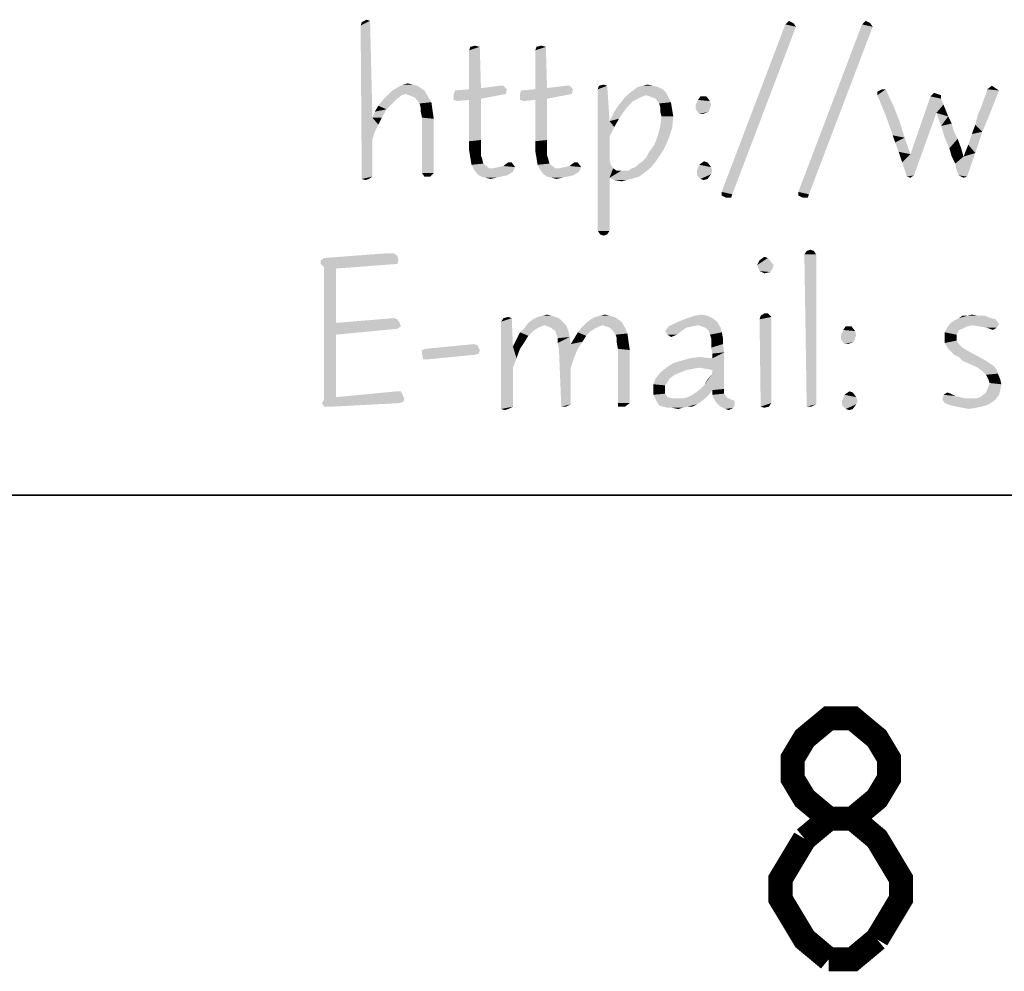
# Model space of a CAD drawing. Header units: inches. Extents: x -1 to 69, y -1 to 45.
# Tile 14 of 39: x 62.4 to 64.2, y -0.9 to 0.9. Entities that reach past the tile are written whole.
import ezdxf

# ---------------------------------------------------------------- set-up
doc = ezdxf.new("R2010")
doc.units = ezdxf.units.IN
doc.header["$LTSCALE"] = 3.74
doc.header["$MEASUREMENT"] = 0
doc.layers.get('0').update_dxf_attribs({"linetype": 'CONTINUOUS'})

msp = doc.modelspace()

# ---------------------------------------------------------------- linework, layer by layer
at = {"color": 7, "linetype": 'CONTINUOUS'}
msp.add_line((0, 0), (68, 0), dxfattribs=at)
at = {"color": 2, "linetype": 'CONTINUOUS'}
msp.add_line((68, 0), (56.5, 0), dxfattribs=at)
at = {"color": 2, "linetype": 'CONTINUOUS', "const_width": 0.044}
for points in [[(63.8727, -0.5906), (63.8287, -0.5539), (63.8067, -0.5173), (63.8067, -0.4806), (63.8287, -0.4439), (63.8727, -0.4073), (63.9167, -0.4073), (63.9607, -0.4439), (63.9827, -0.4806), (63.9827, -0.5173), (63.9607, -0.5539), (63.9167, -0.5906)], [(63.8287, -0.6273), (63.8727, -0.5906), (63.9167, -0.5906), (63.9607, -0.6273), (63.9827, -0.6639), (64.0047, -0.7006), (64.0047, -0.7373), (63.9607, -0.8106)], [(63.8727, -0.8473), (63.8287, -0.8106), (63.8067, -0.7739), (63.7847, -0.7373), (63.7847, -0.7006), (63.8287, -0.6273)], [(63.9607, -0.8106), (63.9167, -0.8473), (63.8727, -0.8473)]]:
    msp.add_lwpolyline(points, dxfattribs=at)
at = {"color": 2, "linetype": 'CONTINUOUS'}
for points in [[(63.0182, 0.8574), (63.0203, 0.8639), (63.0354, 0.866)], [(63.0182, 0.8574), (63.0354, 0.866), (63.0397, 0.6894)], [(63.0354, 0.866), (63.0203, 0.8639), (63.0289, 0.8682)], [(63.8086, 0.8617), (63.7935, 0.8596), (63.8, 0.866)], [(63.9486, 0.8617), (63.9335, 0.8596), (63.94, 0.866)], [(63.0397, 0.6894), (63.0203, 0.5774), (63.0182, 0.8574)], [(63.8129, 0.8553), (63.6772, 0.5537), (63.7935, 0.8596)], [(63.6772, 0.5537), (63.8129, 0.8553), (63.6966, 0.5494)], [(63.7935, 0.8596), (63.8086, 0.8617), (63.8129, 0.8553)], [(63.9529, 0.8553), (63.8172, 0.5537), (63.9335, 0.8596)], [(63.8172, 0.5537), (63.9529, 0.8553), (63.8366, 0.5494)], [(63.9335, 0.8596), (63.9486, 0.8617), (63.9529, 0.8553)], [(63.2357, 0.8186), (63.2163, 0.8122), (63.2185, 0.8186)], [(63.2163, 0.8122), (63.2357, 0.8186), (63.2379, 0.7433)], [(63.2379, 0.7433), (63.2163, 0.7411), (63.2163, 0.8122)], [(63.2185, 0.8186), (63.2271, 0.8208), (63.2357, 0.8186)], [(63.3563, 0.8186), (63.3369, 0.8122), (63.3391, 0.8186)], [(63.3369, 0.8122), (63.3563, 0.8186), (63.3585, 0.7433)], [(63.3585, 0.7433), (63.3369, 0.7411), (63.3369, 0.8122)], [(63.3391, 0.8186), (63.3477, 0.8208), (63.3563, 0.8186)], [(63.1345, 0.739), (63.1, 0.7325), (63.0677, 0.7303)], [(63.1345, 0.739), (63.0677, 0.7303), (63.0763, 0.739)], [(63.128, 0.7433), (63.0763, 0.739), (63.0871, 0.7454)], [(63.0763, 0.739), (63.128, 0.7433), (63.1345, 0.739)], [(63.1129, 0.7497), (63.1215, 0.7476), (63.0871, 0.7454)], [(63.1129, 0.7497), (63.0871, 0.7454), (63.0957, 0.7497)], [(63.0871, 0.7454), (63.1215, 0.7476), (63.128, 0.7433)], [(63.0957, 0.7497), (63.1043, 0.7519), (63.1129, 0.7497)], [(63.1065, 0.7303), (63.1, 0.7325), (63.1345, 0.739)], [(63.1065, 0.7303), (63.1345, 0.739), (63.1409, 0.7282)], [(63.1883, 0.7325), (63.1905, 0.739), (63.2852, 0.7411)], [(63.1883, 0.7325), (63.2852, 0.7411), (63.2831, 0.7325)], [(63.2852, 0.7411), (63.1905, 0.739), (63.2163, 0.7411)], [(63.2852, 0.7411), (63.2163, 0.7411), (63.2379, 0.7433)], [(63.2788, 0.7476), (63.2379, 0.7433), (63.2723, 0.7476)], [(63.2379, 0.7433), (63.2788, 0.7476), (63.2852, 0.7411)], [(63.3089, 0.7325), (63.3111, 0.739), (63.4059, 0.7411)], [(63.3089, 0.7325), (63.4059, 0.7411), (63.4037, 0.7325)], [(63.4059, 0.7411), (63.3111, 0.739), (63.3369, 0.7411)], [(63.4059, 0.7411), (63.3369, 0.7411), (63.3585, 0.7433)], [(63.3994, 0.7476), (63.3585, 0.7433), (63.3929, 0.7476)], [(63.3585, 0.7433), (63.3994, 0.7476), (63.4059, 0.7411)], [(63.4683, 0.7476), (63.4511, 0.7411), (63.4532, 0.7476)], [(63.4511, 0.7411), (63.4683, 0.7476), (63.4726, 0.683)], [(63.4726, 0.683), (63.4511, 0.4826), (63.4511, 0.7411)], [(63.4532, 0.7476), (63.4619, 0.7497), (63.4683, 0.7476)], [(63.576, 0.7346), (63.5071, 0.7325), (63.5157, 0.739)], [(63.5609, 0.7454), (63.5695, 0.7411), (63.5157, 0.739)], [(63.5609, 0.7454), (63.5157, 0.739), (63.5243, 0.7454)], [(63.5157, 0.739), (63.5695, 0.7411), (63.576, 0.7346)], [(63.5523, 0.7476), (63.5243, 0.7454), (63.5329, 0.7476)], [(63.5243, 0.7454), (63.5523, 0.7476), (63.5609, 0.7454)], [(63.5329, 0.7476), (63.5415, 0.7497), (63.5523, 0.7476)], [(63.9766, 0.7411), (63.9615, 0.7368), (63.9702, 0.7411)], [(63.9615, 0.7303), (63.9615, 0.7368), (63.9766, 0.7411)], [(63.9615, 0.7303), (63.9766, 0.7411), (63.9917, 0.7088)], [(64.1511, 0.7088), (64.1554, 0.7217), (64.1834, 0.739)], [(64.1511, 0.7088), (64.1834, 0.739), (64.1683, 0.7002)], [(64.1554, 0.7217), (64.1597, 0.7325), (64.1834, 0.739)], [(64.1834, 0.739), (64.1597, 0.7325), (64.1619, 0.7411)], [(64.1769, 0.7433), (64.1619, 0.7411), (64.1705, 0.7476)], [(64.1619, 0.7411), (64.1769, 0.7433), (64.1834, 0.739)], [(63.0763, 0.7153), (63.0505, 0.711), (63.0591, 0.7217)], [(63.0935, 0.7303), (63.0849, 0.7239), (63.0591, 0.7217)], [(63.0935, 0.7303), (63.0591, 0.7217), (63.0677, 0.7303)], [(63.0591, 0.7217), (63.0849, 0.7239), (63.0763, 0.7153)], [(63.0677, 0.7303), (63.1, 0.7325), (63.0935, 0.7303)], [(63.1409, 0.7282), (63.1172, 0.726), (63.1065, 0.7303)], [(63.1172, 0.726), (63.1409, 0.7282), (63.1474, 0.7174)], [(63.1474, 0.7174), (63.1259, 0.7153), (63.1172, 0.726)], [(63.2831, 0.7325), (63.2379, 0.7239), (63.1883, 0.7217)], [(63.2831, 0.7325), (63.1883, 0.7217), (63.1883, 0.7325)], [(63.2163, 0.7217), (63.1883, 0.7217), (63.2379, 0.7239)], [(63.2163, 0.7217), (63.1948, 0.7196), (63.1883, 0.7217)], [(63.2163, 0.7217), (63.2379, 0.7239), (63.2379, 0.6485)], [(63.2379, 0.6485), (63.2163, 0.6463), (63.2163, 0.7217)], [(63.4037, 0.7325), (63.3585, 0.7239), (63.3089, 0.7217)], [(63.4037, 0.7325), (63.3089, 0.7217), (63.3089, 0.7325)], [(63.3369, 0.7217), (63.3089, 0.7217), (63.3585, 0.7239)], [(63.3369, 0.7217), (63.3154, 0.7196), (63.3089, 0.7217)], [(63.3369, 0.7217), (63.3585, 0.7239), (63.3585, 0.6485)], [(63.3585, 0.6485), (63.3369, 0.6463), (63.3369, 0.7217)], [(63.5243, 0.7239), (63.5157, 0.7196), (63.4899, 0.7131)], [(63.5243, 0.7239), (63.4899, 0.7131), (63.4985, 0.7239)], [(63.4899, 0.7131), (63.5157, 0.7196), (63.5071, 0.711)], [(63.5394, 0.7303), (63.4985, 0.7239), (63.5071, 0.7325)], [(63.5394, 0.7303), (63.5329, 0.7282), (63.4985, 0.7239)], [(63.4985, 0.7239), (63.5329, 0.7282), (63.5243, 0.7239)], [(63.5394, 0.7303), (63.5071, 0.7325), (63.576, 0.7346)], [(63.5459, 0.7282), (63.5394, 0.7303), (63.576, 0.7346)], [(63.5459, 0.7282), (63.576, 0.7346), (63.5803, 0.726)], [(63.5803, 0.726), (63.5566, 0.7239), (63.5459, 0.7282)], [(63.5566, 0.7239), (63.5803, 0.726), (63.5846, 0.7174)], [(63.5846, 0.7174), (63.5631, 0.7153), (63.5566, 0.7239)], [(63.6557, 0.7196), (63.6299, 0.7131), (63.6342, 0.7217)], [(63.6299, 0.7131), (63.6557, 0.7196), (63.6579, 0.7131)], [(63.6492, 0.7282), (63.6342, 0.7217), (63.6385, 0.7282)], [(63.6342, 0.7217), (63.6492, 0.7282), (63.6557, 0.7196)], [(63.9917, 0.7088), (63.9766, 0.6937), (63.9615, 0.7303)], [(64.0779, 0.7239), (64.0219, 0.6226), (64.0585, 0.7282)], [(64.0779, 0.7239), (64.0692, 0.698), (64.0219, 0.6226)], [(64.0714, 0.7325), (64.0585, 0.7282), (64.0649, 0.7346)], [(64.0714, 0.7325), (64.0779, 0.7303), (64.0585, 0.7282)], [(64.0585, 0.7282), (64.0779, 0.7303), (64.0779, 0.7239)], [(64.0779, 0.7239), (64.0822, 0.7131), (64.0692, 0.698)], [(63.0397, 0.6894), (63.044, 0.7002), (63.0655, 0.7045)], [(63.0397, 0.6894), (63.0655, 0.7045), (63.0569, 0.6894)], [(63.0655, 0.7045), (63.044, 0.7002), (63.0505, 0.711)], [(63.0505, 0.711), (63.0763, 0.7153), (63.0655, 0.7045)], [(63.128, 0.7066), (63.1259, 0.7153), (63.1474, 0.7174)], [(63.128, 0.7066), (63.1474, 0.7174), (63.1495, 0.7023)], [(63.1495, 0.7023), (63.128, 0.7002), (63.128, 0.7066)], [(63.1302, 0.6894), (63.128, 0.7002), (63.1495, 0.7023)], [(63.1302, 0.6894), (63.1495, 0.7023), (63.1517, 0.6873)], [(63.5071, 0.711), (63.4812, 0.7002), (63.4899, 0.7131)], [(63.4812, 0.7002), (63.5071, 0.711), (63.4985, 0.7002)], [(63.5652, 0.7088), (63.5631, 0.7153), (63.5846, 0.7174)], [(63.5652, 0.7088), (63.5846, 0.7174), (63.5868, 0.7045)], [(63.5868, 0.7045), (63.5652, 0.7002), (63.5652, 0.7088)], [(63.5674, 0.6916), (63.5652, 0.7002), (63.5868, 0.7045)], [(63.5674, 0.6916), (63.5868, 0.7045), (63.5889, 0.6916)], [(63.6579, 0.7131), (63.6557, 0.7066), (63.6299, 0.7045)], [(63.6579, 0.7131), (63.6299, 0.7045), (63.6299, 0.7131)], [(63.6299, 0.7045), (63.6557, 0.7066), (63.6535, 0.7002)], [(63.6535, 0.7002), (63.6363, 0.6959), (63.6299, 0.7045)], [(63.9766, 0.6937), (63.9917, 0.7088), (64.0025, 0.6808)], [(64.0822, 0.7131), (64.0865, 0.7023), (64.0692, 0.698)], [(64.0692, 0.698), (64.0865, 0.7023), (64.0908, 0.6916)], [(64.1683, 0.7002), (64.1446, 0.6937), (64.1511, 0.7088)], [(63.0397, 0.6894), (63.0397, 0.6506), (63.0203, 0.5774)], [(63.0397, 0.6894), (63.0569, 0.6894), (63.0505, 0.6765)], [(63.0397, 0.6894), (63.0505, 0.6765), (63.044, 0.6636)], [(63.0397, 0.6894), (63.044, 0.6636), (63.0397, 0.6506)], [(63.1517, 0.6873), (63.1302, 0.5882), (63.1302, 0.6894)], [(63.1302, 0.5882), (63.1517, 0.6873), (63.1517, 0.5882)], [(63.4985, 0.7002), (63.4899, 0.6873), (63.4726, 0.683)], [(63.4985, 0.7002), (63.4726, 0.683), (63.4812, 0.7002)], [(63.4726, 0.683), (63.4899, 0.6873), (63.4812, 0.6722)], [(63.5889, 0.6916), (63.5652, 0.6743), (63.5674, 0.6916)], [(63.5652, 0.6743), (63.5889, 0.6916), (63.5868, 0.67)], [(63.6363, 0.6959), (63.6535, 0.7002), (63.6428, 0.6959)], [(64.0025, 0.6808), (63.9895, 0.6571), (63.9766, 0.6937)], [(64.0219, 0.6226), (64.0692, 0.698), (64.0283, 0.5839)], [(64.0908, 0.6916), (64.0779, 0.6743), (64.0692, 0.698)], [(64.0908, 0.6916), (64.0972, 0.6786), (64.0779, 0.6743)], [(64.1403, 0.6765), (64.1446, 0.6937), (64.1683, 0.7002)], [(64.1403, 0.6765), (64.1683, 0.7002), (64.1532, 0.6636)], [(63.4726, 0.683), (63.4726, 0.655), (63.4511, 0.4826)], [(63.4726, 0.683), (63.4812, 0.6722), (63.4726, 0.655)], [(63.5868, 0.67), (63.5609, 0.6571), (63.5652, 0.6743)], [(63.5609, 0.6571), (63.5868, 0.67), (63.5803, 0.6506)], [(63.9895, 0.6571), (64.0025, 0.6808), (64.0111, 0.6528)], [(64.0779, 0.6743), (64.0972, 0.6786), (64.1015, 0.6636)], [(64.1015, 0.6636), (64.0843, 0.6528), (64.0779, 0.6743)], [(64.1532, 0.6636), (64.1339, 0.6593), (64.1403, 0.6765)], [(63.0397, 0.6506), (63.0397, 0.5817), (63.0203, 0.5774)], [(63.2163, 0.6463), (63.2379, 0.6485), (63.2379, 0.6377)], [(63.3369, 0.6463), (63.3585, 0.6485), (63.3585, 0.6377)], [(63.4726, 0.655), (63.4726, 0.6119), (63.4511, 0.4826)], [(63.5803, 0.6506), (63.5545, 0.6399), (63.5609, 0.6571)], [(63.5545, 0.6399), (63.5803, 0.6506), (63.5717, 0.6313)], [(64.0111, 0.6528), (63.9939, 0.6442), (63.9895, 0.6571)], [(64.0003, 0.627), (63.9939, 0.6442), (64.0111, 0.6528)], [(64.0003, 0.627), (64.0111, 0.6528), (64.0219, 0.6226)], [(64.0843, 0.6528), (64.1015, 0.6636), (64.108, 0.6506)], [(64.108, 0.6506), (64.0929, 0.6334), (64.0843, 0.6528)], [(64.0929, 0.6334), (64.108, 0.6506), (64.1145, 0.6334)], [(64.1274, 0.6399), (64.1339, 0.6593), (64.1532, 0.6636)], [(64.1274, 0.6399), (64.1532, 0.6636), (64.1403, 0.6248)], [(63.2379, 0.6377), (63.2163, 0.6291), (63.2163, 0.6463)], [(63.2163, 0.6291), (63.2379, 0.6377), (63.2379, 0.627)], [(63.2379, 0.627), (63.2185, 0.6162), (63.2163, 0.6291)], [(63.3585, 0.6377), (63.3369, 0.6291), (63.3369, 0.6463)], [(63.3369, 0.6291), (63.3585, 0.6377), (63.3585, 0.627)], [(63.3585, 0.627), (63.3391, 0.6162), (63.3369, 0.6291)], [(63.5394, 0.6162), (63.5437, 0.6248), (63.5717, 0.6313)], [(63.5394, 0.6162), (63.5717, 0.6313), (63.5588, 0.6119)], [(63.5717, 0.6313), (63.5437, 0.6248), (63.5545, 0.6399)], [(64.1145, 0.6334), (64.0972, 0.6183), (64.0929, 0.6334)], [(64.0972, 0.6183), (64.1145, 0.6334), (64.1188, 0.6183)], [(64.1403, 0.6248), (64.1188, 0.6183), (64.1274, 0.6399)], [(63.2379, 0.627), (63.2379, 0.6205), (63.2185, 0.6162)], [(63.2185, 0.6162), (63.2379, 0.6205), (63.24, 0.614)], [(63.24, 0.614), (63.2206, 0.6033), (63.2185, 0.6162)], [(63.24, 0.614), (63.2422, 0.6054), (63.2206, 0.6033)], [(63.3585, 0.627), (63.3585, 0.6205), (63.3391, 0.6162)], [(63.3391, 0.6162), (63.3585, 0.6205), (63.3606, 0.614)], [(63.3606, 0.614), (63.3412, 0.6033), (63.3391, 0.6162)], [(63.3606, 0.614), (63.3628, 0.6054), (63.3412, 0.6033)], [(63.4726, 0.6119), (63.4748, 0.6033), (63.4511, 0.4826)], [(63.5265, 0.6054), (63.5329, 0.6097), (63.5588, 0.6119)], [(63.5265, 0.6054), (63.5588, 0.6119), (63.5502, 0.6011)], [(63.5588, 0.6119), (63.5329, 0.6097), (63.5394, 0.6162)], [(64.0219, 0.6226), (64.0068, 0.6076), (64.0003, 0.627)], [(64.0283, 0.5839), (64.0068, 0.6076), (64.0219, 0.6226)], [(64.1188, 0.6183), (64.1037, 0.6054), (64.0972, 0.6183)], [(64.1037, 0.6054), (64.1188, 0.6183), (64.1403, 0.6248)], [(64.1059, 0.5946), (64.1037, 0.6054), (64.1403, 0.6248)], [(64.1102, 0.5839), (64.1059, 0.5946), (64.1403, 0.6248)], [(64.1102, 0.5839), (64.1403, 0.6248), (64.1252, 0.5817)], [(63.2206, 0.6033), (63.2422, 0.6054), (63.2529, 0.5968)], [(63.2529, 0.5968), (63.2249, 0.5946), (63.2206, 0.6033)], [(63.2249, 0.5946), (63.2594, 0.5968), (63.3003, 0.599)], [(63.2249, 0.5946), (63.3003, 0.599), (63.296, 0.5903)], [(63.2529, 0.5968), (63.2594, 0.5968), (63.2249, 0.5946)], [(63.296, 0.5903), (63.2314, 0.586), (63.2249, 0.5946)], [(63.3003, 0.599), (63.2594, 0.5968), (63.2702, 0.599)], [(63.3003, 0.599), (63.2702, 0.599), (63.2788, 0.6011)], [(63.2939, 0.6076), (63.2788, 0.6011), (63.2874, 0.6076)], [(63.2788, 0.6011), (63.2939, 0.6076), (63.3003, 0.599)], [(63.3412, 0.6033), (63.3628, 0.6054), (63.3735, 0.5968)], [(63.3735, 0.5968), (63.3455, 0.5946), (63.3412, 0.6033)], [(63.3455, 0.5946), (63.38, 0.5968), (63.4209, 0.599)], [(63.3455, 0.5946), (63.4209, 0.599), (63.4166, 0.5903)], [(63.3735, 0.5968), (63.38, 0.5968), (63.3455, 0.5946)], [(63.4166, 0.5903), (63.352, 0.586), (63.3455, 0.5946)], [(63.4209, 0.599), (63.38, 0.5968), (63.3908, 0.599)], [(63.4209, 0.599), (63.3908, 0.599), (63.3994, 0.6011)], [(63.4145, 0.6076), (63.3994, 0.6011), (63.408, 0.6076)], [(63.3994, 0.6011), (63.4145, 0.6076), (63.4209, 0.599)], [(63.4748, 0.6033), (63.4726, 0.5796), (63.4511, 0.4826)], [(63.4748, 0.6033), (63.4791, 0.5968), (63.4726, 0.5796)], [(63.4791, 0.5968), (63.4855, 0.5925), (63.4726, 0.5796)], [(63.5437, 0.5946), (63.5071, 0.5925), (63.5135, 0.5968)], [(63.5071, 0.5925), (63.5437, 0.5946), (63.5351, 0.5882)], [(63.5135, 0.5968), (63.52, 0.599), (63.5502, 0.6011)], [(63.5135, 0.5968), (63.5502, 0.6011), (63.5437, 0.5946)], [(63.5502, 0.6011), (63.52, 0.599), (63.5265, 0.6054)], [(63.6579, 0.599), (63.632, 0.5925), (63.6363, 0.6033)], [(63.632, 0.5925), (63.6579, 0.599), (63.66, 0.5925)], [(63.6514, 0.6076), (63.6363, 0.6033), (63.6449, 0.6097)], [(63.6363, 0.6033), (63.6514, 0.6076), (63.6579, 0.599)], [(64.0283, 0.5839), (64.0154, 0.5817), (64.0068, 0.6076)], [(63.0203, 0.5774), (63.0397, 0.5817), (63.0332, 0.5774)], [(63.0332, 0.5774), (63.0268, 0.5753), (63.0203, 0.5774)], [(63.1517, 0.5882), (63.1345, 0.5817), (63.1302, 0.5882)], [(63.1345, 0.5817), (63.1517, 0.5882), (63.1452, 0.5817)], [(63.2314, 0.586), (63.296, 0.5903), (63.2852, 0.5839)], [(63.2852, 0.5839), (63.2379, 0.5817), (63.2314, 0.586)], [(63.2379, 0.5817), (63.2852, 0.5839), (63.2745, 0.5817)], [(63.2745, 0.5817), (63.2465, 0.5796), (63.2379, 0.5817)], [(63.2465, 0.5796), (63.2745, 0.5817), (63.2659, 0.5796)], [(63.2659, 0.5796), (63.2551, 0.5774), (63.2465, 0.5796)], [(63.352, 0.586), (63.4166, 0.5903), (63.4059, 0.5839)], [(63.4059, 0.5839), (63.3585, 0.5817), (63.352, 0.586)], [(63.3585, 0.5817), (63.4059, 0.5839), (63.3951, 0.5817)], [(63.3951, 0.5817), (63.3671, 0.5796), (63.3585, 0.5817)], [(63.3671, 0.5796), (63.3951, 0.5817), (63.3865, 0.5796)], [(63.3865, 0.5796), (63.3757, 0.5774), (63.3671, 0.5796)], [(63.4511, 0.4826), (63.4726, 0.5796), (63.4726, 0.4826)], [(63.5071, 0.5925), (63.5351, 0.5882), (63.4726, 0.5796)], [(63.5006, 0.5925), (63.5071, 0.5925), (63.4726, 0.5796)], [(63.4942, 0.5925), (63.5006, 0.5925), (63.4726, 0.5796)], [(63.4855, 0.5925), (63.4942, 0.5925), (63.4726, 0.5796)], [(63.5351, 0.5882), (63.5265, 0.5817), (63.4726, 0.5796)], [(63.4726, 0.5796), (63.5265, 0.5817), (63.52, 0.5796)], [(63.52, 0.5796), (63.4812, 0.5753), (63.4726, 0.5796)], [(63.52, 0.5796), (63.5114, 0.5774), (63.4812, 0.5753)], [(63.4812, 0.5753), (63.5114, 0.5774), (63.5028, 0.5753)], [(63.5028, 0.5753), (63.4942, 0.5731), (63.4812, 0.5753)], [(63.66, 0.5925), (63.6579, 0.586), (63.632, 0.5839)], [(63.66, 0.5925), (63.632, 0.5839), (63.632, 0.5925)], [(63.6385, 0.5774), (63.632, 0.5839), (63.6579, 0.586)], [(63.6385, 0.5774), (63.6579, 0.586), (63.6514, 0.5774)], [(63.6514, 0.5774), (63.6449, 0.5753), (63.6385, 0.5774)], [(64.0154, 0.5817), (64.0283, 0.5839), (64.0219, 0.5796)], [(64.1252, 0.5817), (64.1188, 0.5796), (64.1102, 0.5839)], [(63.6966, 0.5494), (63.6772, 0.5473), (63.6772, 0.5537)], [(63.6859, 0.543), (63.6772, 0.5473), (63.6966, 0.5494)], [(63.6859, 0.543), (63.6966, 0.5494), (63.6945, 0.543)], [(63.8366, 0.5494), (63.8172, 0.5473), (63.8172, 0.5537)], [(63.8259, 0.543), (63.8172, 0.5473), (63.8366, 0.5494)], [(63.8259, 0.543), (63.8366, 0.5494), (63.8345, 0.543)], [(63.4726, 0.4826), (63.4554, 0.4762), (63.4511, 0.4826)], [(63.4554, 0.4762), (63.4726, 0.4826), (63.4683, 0.4762)], [(63.4683, 0.4762), (63.4619, 0.474), (63.4554, 0.4762)], [(62.9452, 0.4288), (62.9516, 0.4331), (63.0852, 0.4374)], [(62.9452, 0.4288), (63.0852, 0.4374), (63.0873, 0.4288)], [(63.0787, 0.4417), (63.0852, 0.4374), (62.9516, 0.4331)], [(63.0722, 0.4417), (63.0787, 0.4417), (62.9516, 0.4331)], [(63.0722, 0.4417), (62.9516, 0.4331), (63.0658, 0.4417)], [(63.7421, 0.4202), (63.7464, 0.4288), (63.7615, 0.4331)], [(63.7421, 0.4202), (63.7615, 0.4331), (63.7722, 0.4202)], [(63.7615, 0.4331), (63.7464, 0.4288), (63.755, 0.4353)], [(63.8455, 0.446), (63.8282, 0.4396), (63.8325, 0.446)], [(63.8282, 0.4396), (63.8455, 0.446), (63.8498, 0.4396)], [(63.8498, 0.4396), (63.8325, 0.1617), (63.8282, 0.4396)], [(63.8325, 0.446), (63.839, 0.4482), (63.8455, 0.446)], [(63.8498, 0.4396), (63.8498, 0.166), (63.8325, 0.1617)], [(63.0873, 0.4288), (62.9452, 0.4223), (62.9452, 0.4288)], [(62.9452, 0.4223), (63.0873, 0.4288), (63.0852, 0.4223)], [(63.0852, 0.4223), (62.9516, 0.4159), (62.9452, 0.4223)], [(62.9516, 0.4159), (63.0852, 0.4223), (62.9732, 0.4137)], [(62.9732, 0.4137), (62.9516, 0.1746), (62.9516, 0.4159)], [(62.9732, 0.4137), (62.9732, 0.3146), (62.9516, 0.1746)], [(63.7722, 0.4202), (63.7464, 0.4094), (63.7421, 0.4202)], [(63.7722, 0.4202), (63.7701, 0.4137), (63.7464, 0.4094)], [(63.7464, 0.4094), (63.7701, 0.4137), (63.7658, 0.4073)], [(63.7658, 0.4073), (63.755, 0.4051), (63.7464, 0.4094)], [(63.279, 0.3233), (63.2876, 0.3254), (63.2941, 0.3233)], [(63.3738, 0.3254), (63.3802, 0.3233), (63.3328, 0.3211)], [(63.3738, 0.3254), (63.3328, 0.3211), (63.3415, 0.3254)], [(63.3673, 0.3276), (63.3415, 0.3254), (63.3501, 0.3276)], [(63.3415, 0.3254), (63.3673, 0.3276), (63.3738, 0.3254)], [(63.3501, 0.3276), (63.3587, 0.3297), (63.3673, 0.3276)], [(63.4815, 0.3254), (63.4384, 0.3211), (63.447, 0.3254)], [(63.4384, 0.3211), (63.4815, 0.3254), (63.4879, 0.3211)], [(63.4728, 0.3276), (63.447, 0.3254), (63.4556, 0.3276)], [(63.447, 0.3254), (63.4728, 0.3276), (63.4815, 0.3254)], [(63.4556, 0.3276), (63.4642, 0.3297), (63.4728, 0.3276)], [(63.6516, 0.3276), (63.615, 0.3233), (63.6279, 0.3276)], [(63.615, 0.3233), (63.6516, 0.3276), (63.6602, 0.3233)], [(63.6279, 0.3276), (63.6408, 0.3297), (63.6516, 0.3276)], [(63.7679, 0.3254), (63.7464, 0.3211), (63.7485, 0.3276)], [(63.7464, 0.3211), (63.7679, 0.3254), (63.7679, 0.1682)], [(63.7615, 0.3319), (63.7485, 0.3276), (63.755, 0.3319)], [(63.7485, 0.3276), (63.7615, 0.3319), (63.7679, 0.3254)], [(64.1448, 0.3276), (64.1578, 0.3276), (64.1104, 0.3233)], [(64.1255, 0.3276), (64.1448, 0.3276), (64.1104, 0.3233)], [(64.1255, 0.3276), (64.1104, 0.3233), (64.1168, 0.3276)], [(64.1104, 0.3233), (64.1578, 0.3276), (64.1685, 0.3233)], [(64.1255, 0.3276), (64.1341, 0.3297), (64.1448, 0.3276)], [(62.9732, 0.3146), (62.9732, 0.2931), (62.9516, 0.1746)], [(63.0852, 0.3211), (62.9732, 0.3146), (63.0787, 0.3233)], [(62.9732, 0.3146), (63.0852, 0.3211), (63.0895, 0.3146)], [(63.0895, 0.3146), (63.0916, 0.3082), (62.9732, 0.2931)], [(62.9732, 0.3146), (63.0895, 0.3146), (62.9732, 0.2931)], [(63.0916, 0.3082), (63.0852, 0.3039), (62.9732, 0.2931)], [(63.2941, 0.3233), (63.2747, 0.3168), (63.279, 0.3233)], [(63.2747, 0.3168), (63.2941, 0.3233), (63.2962, 0.2716)], [(63.2962, 0.2716), (63.2747, 0.1574), (63.2747, 0.3168)], [(63.3393, 0.3039), (63.3092, 0.2974), (63.3178, 0.306)], [(63.3544, 0.3103), (63.3178, 0.306), (63.3242, 0.3146)], [(63.3544, 0.3103), (63.3479, 0.3082), (63.3178, 0.306)], [(63.3178, 0.306), (63.3479, 0.3082), (63.3393, 0.3039)], [(63.3867, 0.3168), (63.3242, 0.3146), (63.3328, 0.3211)], [(63.3544, 0.3103), (63.3242, 0.3146), (63.3867, 0.3168)], [(63.3328, 0.3211), (63.3802, 0.3233), (63.3867, 0.3168)], [(63.3544, 0.3103), (63.3867, 0.3168), (63.3932, 0.3103)], [(63.3932, 0.3103), (63.3652, 0.306), (63.3544, 0.3103)], [(63.3738, 0.2996), (63.3652, 0.306), (63.3932, 0.3103)], [(63.3738, 0.2996), (63.3932, 0.3103), (63.3975, 0.2996)], [(63.4448, 0.3039), (63.4147, 0.2974), (63.4212, 0.306)], [(63.4599, 0.3103), (63.4212, 0.306), (63.4298, 0.3146)], [(63.4599, 0.3103), (63.4535, 0.3082), (63.4212, 0.306)], [(63.4212, 0.306), (63.4535, 0.3082), (63.4448, 0.3039)], [(63.4879, 0.3211), (63.4944, 0.3168), (63.4298, 0.3146)], [(63.4879, 0.3211), (63.4298, 0.3146), (63.4384, 0.3211)], [(63.4599, 0.3103), (63.4298, 0.3146), (63.4944, 0.3168)], [(63.4664, 0.3082), (63.4599, 0.3103), (63.4944, 0.3168)], [(63.4728, 0.306), (63.4664, 0.3082), (63.4944, 0.3168)], [(63.4728, 0.306), (63.4944, 0.3168), (63.5008, 0.306)], [(63.5008, 0.306), (63.4793, 0.2996), (63.4728, 0.306)], [(63.4793, 0.2996), (63.5008, 0.306), (63.5052, 0.2953)], [(63.6236, 0.3082), (63.6128, 0.306), (63.5741, 0.2996)], [(63.6236, 0.3082), (63.5741, 0.2996), (63.5805, 0.3082)], [(63.5741, 0.2996), (63.6128, 0.306), (63.6042, 0.2996)], [(63.6688, 0.3168), (63.6344, 0.3103), (63.5805, 0.3082)], [(63.6688, 0.3168), (63.5805, 0.3082), (63.5978, 0.3168)], [(63.5805, 0.3082), (63.6344, 0.3103), (63.6236, 0.3082)], [(63.6602, 0.3233), (63.5978, 0.3168), (63.615, 0.3233)], [(63.5978, 0.3168), (63.6602, 0.3233), (63.6688, 0.3168)], [(63.6473, 0.306), (63.6344, 0.3103), (63.6688, 0.3168)], [(63.6473, 0.306), (63.6688, 0.3168), (63.6753, 0.306)], [(63.6753, 0.306), (63.6538, 0.2996), (63.6473, 0.306)], [(63.6538, 0.2996), (63.6753, 0.306), (63.6775, 0.2974)], [(63.7679, 0.1682), (63.7485, 0.1617), (63.7464, 0.3211)], [(63.9144, 0.3082), (63.8993, 0.3017), (63.9036, 0.3082)], [(63.8993, 0.3017), (63.9144, 0.3082), (63.9208, 0.2996)], [(64.1168, 0.3039), (64.0845, 0.2974), (64.0888, 0.306)], [(64.1341, 0.3103), (64.0888, 0.306), (64.0953, 0.3146)], [(64.1341, 0.3103), (64.1255, 0.3082), (64.0888, 0.306)], [(64.0888, 0.306), (64.1255, 0.3082), (64.1168, 0.3039)], [(64.0953, 0.3146), (64.1018, 0.319), (64.1772, 0.3211)], [(64.0953, 0.3146), (64.1772, 0.3211), (64.1836, 0.3125)], [(64.0953, 0.3146), (64.1836, 0.3125), (64.1341, 0.3103)], [(64.1685, 0.3233), (64.1772, 0.3211), (64.1018, 0.319)], [(64.1685, 0.3233), (64.1018, 0.319), (64.1104, 0.3233)], [(64.147, 0.3082), (64.1341, 0.3103), (64.1836, 0.3125)], [(64.1599, 0.306), (64.147, 0.3082), (64.1836, 0.3125)], [(64.1599, 0.306), (64.1836, 0.3125), (64.1793, 0.306)], [(64.1793, 0.306), (64.1664, 0.3039), (64.1599, 0.306)], [(64.1664, 0.3039), (64.1793, 0.306), (64.1728, 0.3017)], [(62.9732, 0.2931), (62.9732, 0.179), (62.9516, 0.1746)], [(63.3242, 0.291), (63.3027, 0.2845), (63.3092, 0.2974)], [(63.3027, 0.2845), (63.3242, 0.291), (63.3178, 0.2802)], [(63.3393, 0.3039), (63.3328, 0.2996), (63.3092, 0.2974)], [(63.3092, 0.2974), (63.3328, 0.2996), (63.3242, 0.291)], [(63.3975, 0.2996), (63.3759, 0.2931), (63.3738, 0.2996)], [(63.3759, 0.2931), (63.3975, 0.2996), (63.3996, 0.2888)], [(63.3996, 0.2888), (63.3781, 0.2866), (63.3759, 0.2931)], [(63.3781, 0.278), (63.3781, 0.2866), (63.3996, 0.2888)], [(63.3781, 0.278), (63.3996, 0.2888), (63.4018, 0.2759)], [(63.4298, 0.291), (63.4082, 0.2866), (63.4147, 0.2974)], [(63.4082, 0.2866), (63.4298, 0.291), (63.4233, 0.2802)], [(63.4448, 0.3039), (63.4384, 0.2996), (63.4147, 0.2974)], [(63.4147, 0.2974), (63.4384, 0.2996), (63.4298, 0.291)], [(63.5052, 0.2953), (63.4836, 0.2931), (63.4793, 0.2996)], [(63.4858, 0.2866), (63.4836, 0.2931), (63.5052, 0.2953)], [(63.4858, 0.2866), (63.5052, 0.2953), (63.5073, 0.2802)], [(63.6042, 0.2996), (63.5784, 0.2931), (63.5741, 0.2996)], [(63.5784, 0.2931), (63.6042, 0.2996), (63.5956, 0.2931)], [(63.5956, 0.2931), (63.5848, 0.2888), (63.5784, 0.2931)], [(63.6775, 0.2974), (63.6559, 0.2931), (63.6538, 0.2996)], [(63.6581, 0.2866), (63.6559, 0.2931), (63.6775, 0.2974)], [(63.6581, 0.2866), (63.6775, 0.2974), (63.6796, 0.2866)], [(63.9208, 0.2996), (63.895, 0.2931), (63.8993, 0.3017)], [(63.895, 0.2931), (63.9208, 0.2996), (63.923, 0.2931)], [(63.923, 0.2931), (63.9208, 0.2866), (63.895, 0.2845)], [(63.923, 0.2931), (63.895, 0.2845), (63.895, 0.2931)], [(64.1168, 0.3039), (64.1104, 0.3017), (64.0845, 0.2974)], [(64.0845, 0.2974), (64.1104, 0.3017), (64.1061, 0.2931)], [(64.1061, 0.2931), (64.0845, 0.2888), (64.0845, 0.2974)], [(64.0845, 0.2888), (64.1061, 0.2931), (64.1061, 0.2823)], [(64.1061, 0.2823), (64.0845, 0.278), (64.0845, 0.2888)], [(63.1304, 0.2651), (63.1368, 0.2673), (63.2316, 0.2737)], [(63.1304, 0.2651), (63.2316, 0.2737), (63.2359, 0.2651)], [(63.2316, 0.2737), (63.1368, 0.2673), (63.2252, 0.2759)], [(63.2962, 0.2716), (63.2962, 0.2328), (63.2747, 0.1574)], [(63.3178, 0.2802), (63.2962, 0.2716), (63.3027, 0.2845)], [(63.2962, 0.2716), (63.3178, 0.2802), (63.3092, 0.2673)], [(63.2962, 0.2716), (63.3092, 0.2673), (63.3027, 0.25)], [(63.2962, 0.2716), (63.3027, 0.25), (63.2962, 0.2328)], [(63.4018, 0.2759), (63.3802, 0.2673), (63.3781, 0.278)], [(63.3802, 0.2673), (63.4018, 0.2759), (63.4233, 0.2802)], [(63.3802, 0.2673), (63.4233, 0.2802), (63.4147, 0.2673)], [(63.4233, 0.2802), (63.4018, 0.2759), (63.4082, 0.2866)], [(63.5073, 0.2802), (63.4858, 0.278), (63.4858, 0.2866)], [(63.4879, 0.2673), (63.4858, 0.278), (63.5073, 0.2802)], [(63.4879, 0.2673), (63.5073, 0.2802), (63.5095, 0.2651)], [(63.6796, 0.2866), (63.6581, 0.278), (63.6581, 0.2866)], [(63.6581, 0.278), (63.6796, 0.2866), (63.6796, 0.2759)], [(63.6796, 0.2759), (63.6581, 0.2694), (63.6581, 0.278)], [(63.6581, 0.2694), (63.6796, 0.2759), (63.6818, 0.2608)], [(63.895, 0.2845), (63.9208, 0.2866), (63.9187, 0.2802)], [(63.9187, 0.2802), (63.9015, 0.2759), (63.895, 0.2845)], [(63.9015, 0.2759), (63.9187, 0.2802), (63.9079, 0.2759)], [(64.0845, 0.278), (64.1061, 0.2823), (64.1104, 0.2759)], [(64.1104, 0.2759), (64.091, 0.2673), (64.0845, 0.278)], [(64.1104, 0.2759), (64.1168, 0.2694), (64.091, 0.2673)], [(63.2359, 0.2651), (63.1304, 0.2586), (63.1304, 0.2651)], [(63.1304, 0.2586), (63.2359, 0.2651), (63.2338, 0.2586)], [(63.2338, 0.2586), (63.1325, 0.2479), (63.1304, 0.2586)], [(63.2338, 0.2586), (63.2273, 0.2565), (63.1325, 0.2479)], [(63.1325, 0.2479), (63.2273, 0.2565), (63.139, 0.2479)], [(63.3802, 0.2673), (63.4147, 0.2673), (63.4082, 0.2522)], [(63.3802, 0.2673), (63.4082, 0.2522), (63.4018, 0.2328)], [(63.4018, 0.2328), (63.3845, 0.1617), (63.3802, 0.2673)], [(63.5095, 0.2651), (63.4879, 0.1682), (63.4879, 0.2673)], [(63.4879, 0.1682), (63.5095, 0.2651), (63.5095, 0.1682)], [(63.6193, 0.25), (63.6365, 0.2522), (63.6602, 0.25)], [(63.6365, 0.2328), (63.6602, 0.25), (63.6818, 0.2608)], [(63.6495, 0.2306), (63.6365, 0.2328), (63.6818, 0.2608)], [(63.6602, 0.2285), (63.6495, 0.2306), (63.6818, 0.2608)], [(63.6818, 0.2608), (63.6602, 0.2586), (63.6581, 0.2694)], [(63.6602, 0.25), (63.6602, 0.2586), (63.6818, 0.2608)], [(63.6602, 0.222), (63.6602, 0.2285), (63.6818, 0.2608)], [(63.6602, 0.222), (63.6818, 0.2608), (63.6818, 0.194)], [(64.091, 0.2673), (64.1168, 0.2694), (64.1276, 0.263)], [(64.1276, 0.263), (64.1018, 0.2565), (64.091, 0.2673)], [(64.1104, 0.2522), (64.1018, 0.2565), (64.1276, 0.263)], [(64.1104, 0.2522), (64.1276, 0.263), (64.1556, 0.2479)], [(64.1556, 0.2479), (64.1168, 0.2457), (64.1104, 0.2522)], [(63.5762, 0.2328), (63.5892, 0.2414), (63.6602, 0.25)], [(63.6365, 0.2328), (63.5762, 0.2328), (63.6602, 0.25)], [(63.5892, 0.2414), (63.6042, 0.2457), (63.6602, 0.25)], [(63.6602, 0.25), (63.6042, 0.2457), (63.6193, 0.25)], [(64.1168, 0.2457), (64.1556, 0.2479), (64.1621, 0.2436)], [(64.1621, 0.2436), (64.1448, 0.2328), (64.1168, 0.2457)], [(64.1621, 0.2436), (64.1685, 0.2393), (64.1448, 0.2328)], [(64.1685, 0.2393), (64.175, 0.235), (64.1448, 0.2328)], [(64.1448, 0.2328), (64.175, 0.235), (64.1793, 0.2285)], [(63.2962, 0.2328), (63.2962, 0.1617), (63.2747, 0.1574)], [(63.4018, 0.2328), (63.4018, 0.166), (63.3845, 0.1617)], [(63.6021, 0.2242), (63.5913, 0.2199), (63.5568, 0.2134)], [(63.6021, 0.2242), (63.5568, 0.2134), (63.5655, 0.2242)], [(63.5568, 0.2134), (63.5913, 0.2199), (63.5827, 0.2134)], [(63.6365, 0.2328), (63.6236, 0.2306), (63.5655, 0.2242)], [(63.6365, 0.2328), (63.5655, 0.2242), (63.5762, 0.2328)], [(63.6236, 0.2306), (63.6128, 0.2285), (63.5655, 0.2242)], [(63.5655, 0.2242), (63.6128, 0.2285), (63.6021, 0.2242)], [(63.6452, 0.2005), (63.6516, 0.2113), (63.6602, 0.222)], [(63.6818, 0.194), (63.6452, 0.2005), (63.6602, 0.222)], [(64.1793, 0.2285), (64.1535, 0.2263), (64.1448, 0.2328)], [(64.1535, 0.2263), (64.1793, 0.2285), (64.1815, 0.222)], [(64.1815, 0.222), (64.1599, 0.2199), (64.1535, 0.2263)], [(64.1642, 0.2113), (64.1599, 0.2199), (64.1815, 0.222)], [(64.1642, 0.2113), (64.1815, 0.222), (64.1858, 0.2113)], [(63.5827, 0.2134), (63.5784, 0.207), (63.5525, 0.2026)], [(63.5827, 0.2134), (63.5525, 0.2026), (63.5568, 0.2134)], [(63.5525, 0.2026), (63.5784, 0.207), (63.5741, 0.2005)], [(63.5741, 0.2005), (63.5525, 0.1897), (63.5525, 0.2026)], [(63.5741, 0.2005), (63.5741, 0.1919), (63.5525, 0.1897)], [(63.6818, 0.194), (63.6387, 0.194), (63.6452, 0.2005)], [(64.1858, 0.1919), (64.1599, 0.1876), (64.1642, 0.1983)], [(64.1858, 0.2113), (64.1664, 0.2048), (64.1642, 0.2113)], [(64.1879, 0.2026), (64.1642, 0.1983), (64.1664, 0.2048)], [(64.1642, 0.1983), (64.1879, 0.2026), (64.1858, 0.1919)], [(64.1664, 0.2048), (64.1858, 0.2113), (64.1879, 0.2026)], [(63.0916, 0.1897), (62.9732, 0.179), (63.0852, 0.1897)], [(62.9732, 0.179), (63.0916, 0.1897), (63.0981, 0.1768)], [(63.5525, 0.1897), (63.5741, 0.1919), (63.5741, 0.1854)], [(63.5741, 0.1854), (63.5525, 0.1833), (63.5525, 0.1897)], [(63.5525, 0.1833), (63.5741, 0.1854), (63.5784, 0.179)], [(63.5784, 0.179), (63.559, 0.1703), (63.5525, 0.1833)], [(63.6064, 0.1768), (63.615, 0.179), (63.6538, 0.1833)], [(63.6064, 0.1768), (63.6538, 0.1833), (63.6473, 0.1768)], [(63.6538, 0.1833), (63.615, 0.179), (63.6236, 0.1833)], [(63.6236, 0.1833), (63.6301, 0.1876), (63.6602, 0.1919)], [(63.6236, 0.1833), (63.6602, 0.1919), (63.6538, 0.1833)], [(63.6602, 0.1919), (63.6301, 0.1876), (63.6387, 0.194)], [(63.6387, 0.194), (63.6818, 0.194), (63.6602, 0.1919)], [(63.6602, 0.1919), (63.6818, 0.194), (63.6818, 0.1854)], [(63.6818, 0.1854), (63.6602, 0.1833), (63.6602, 0.1919)], [(63.6602, 0.1833), (63.6818, 0.1854), (63.6861, 0.179)], [(63.6861, 0.179), (63.6624, 0.1768), (63.6602, 0.1833)], [(63.923, 0.179), (63.8972, 0.1725), (63.9015, 0.1833)], [(63.9165, 0.1876), (63.9015, 0.1833), (63.9101, 0.1897)], [(63.9015, 0.1833), (63.9165, 0.1876), (63.923, 0.179)], [(64.1039, 0.1811), (64.0802, 0.1746), (64.0824, 0.1833)], [(64.1039, 0.1811), (64.1125, 0.179), (64.0802, 0.1746)], [(64.0953, 0.1854), (64.0824, 0.1833), (64.0888, 0.1876)], [(64.0824, 0.1833), (64.0953, 0.1854), (64.1039, 0.1811)], [(64.1427, 0.1768), (64.1492, 0.179), (64.1836, 0.1833)], [(64.1427, 0.1768), (64.1836, 0.1833), (64.1772, 0.1746)], [(64.1836, 0.1833), (64.1492, 0.179), (64.1599, 0.1876)], [(64.1599, 0.1876), (64.1858, 0.1919), (64.1836, 0.1833)], [(63.0959, 0.1703), (62.9473, 0.1682), (62.9516, 0.1746)], [(62.9473, 0.1682), (63.0959, 0.1703), (63.0895, 0.1682)], [(63.0895, 0.1682), (62.9516, 0.1617), (62.9473, 0.1682)], [(62.9732, 0.179), (63.0981, 0.1768), (62.9516, 0.1746)], [(62.9516, 0.1746), (63.0981, 0.1768), (63.0959, 0.1703)], [(62.9602, 0.1617), (62.9516, 0.1617), (63.0895, 0.1682)], [(62.9602, 0.1617), (63.0895, 0.1682), (62.9667, 0.1617)], [(63.3845, 0.1617), (63.4018, 0.166), (63.3932, 0.1617)], [(63.5095, 0.1682), (63.4879, 0.1617), (63.4879, 0.1682)], [(63.4944, 0.1617), (63.4879, 0.1617), (63.5095, 0.1682)], [(63.4944, 0.1617), (63.5095, 0.1682), (63.5008, 0.1617)], [(63.5784, 0.179), (63.587, 0.1768), (63.559, 0.1703)], [(63.6064, 0.1768), (63.6473, 0.1768), (63.559, 0.1703)], [(63.5978, 0.1768), (63.6064, 0.1768), (63.559, 0.1703)], [(63.587, 0.1768), (63.5978, 0.1768), (63.559, 0.1703)], [(63.559, 0.1703), (63.6473, 0.1768), (63.6387, 0.1703)], [(63.6387, 0.1703), (63.5633, 0.1639), (63.559, 0.1703)], [(63.6387, 0.1703), (63.6322, 0.166), (63.5633, 0.1639)], [(63.5698, 0.1617), (63.5633, 0.1639), (63.6322, 0.166)], [(63.615, 0.1617), (63.5698, 0.1617), (63.6322, 0.166)], [(63.615, 0.1617), (63.6322, 0.166), (63.6236, 0.1617)], [(63.6624, 0.1768), (63.6861, 0.179), (63.6947, 0.1746)], [(63.6947, 0.1746), (63.6667, 0.1703), (63.6624, 0.1768)], [(63.6947, 0.1746), (63.7012, 0.1725), (63.6667, 0.1703)], [(63.6667, 0.1703), (63.7012, 0.1725), (63.7012, 0.166)], [(63.7012, 0.166), (63.6753, 0.1617), (63.6667, 0.1703)], [(63.6753, 0.1617), (63.7012, 0.166), (63.699, 0.1596)], [(63.7485, 0.1617), (63.7679, 0.1682), (63.7636, 0.1617)], [(63.8325, 0.1617), (63.8498, 0.166), (63.8412, 0.1617)], [(63.8972, 0.1725), (63.923, 0.179), (63.9252, 0.1725)], [(63.9252, 0.1725), (63.923, 0.166), (63.8972, 0.1639)], [(63.9252, 0.1725), (63.8972, 0.1639), (63.8972, 0.1725)], [(63.9036, 0.1574), (63.8972, 0.1639), (63.923, 0.166)], [(63.9036, 0.1574), (63.923, 0.166), (63.9165, 0.1574)], [(64.1125, 0.179), (64.1212, 0.1768), (64.0802, 0.1746)], [(64.1362, 0.1768), (64.1427, 0.1768), (64.0802, 0.1746)], [(64.1276, 0.1768), (64.1362, 0.1768), (64.0802, 0.1746)], [(64.1212, 0.1768), (64.1276, 0.1768), (64.0802, 0.1746)], [(64.1772, 0.1746), (64.0802, 0.1746), (64.1427, 0.1768)], [(64.1772, 0.1746), (64.0845, 0.1682), (64.0802, 0.1746)], [(64.0845, 0.1682), (64.1772, 0.1746), (64.1685, 0.1682)], [(64.1685, 0.1682), (64.0953, 0.1639), (64.0845, 0.1682)], [(64.0953, 0.1639), (64.1685, 0.1682), (64.1599, 0.1639)], [(64.1599, 0.1639), (64.1061, 0.1617), (64.0953, 0.1639)], [(64.1061, 0.1617), (64.1599, 0.1639), (64.1513, 0.1617)], [(63.2747, 0.1574), (63.2962, 0.1617), (63.2876, 0.1574)], [(63.2876, 0.1574), (63.2812, 0.1553), (63.2747, 0.1574)], [(63.615, 0.1617), (63.5784, 0.1596), (63.5698, 0.1617)], [(63.587, 0.1596), (63.5784, 0.1596), (63.615, 0.1617)], [(63.587, 0.1596), (63.615, 0.1617), (63.6064, 0.1596)], [(63.6064, 0.1596), (63.5978, 0.1574), (63.587, 0.1596)], [(63.699, 0.1596), (63.6839, 0.1574), (63.6753, 0.1617)], [(63.6839, 0.1574), (63.699, 0.1596), (63.6904, 0.1553)], [(63.7636, 0.1617), (63.755, 0.1596), (63.7485, 0.1617)], [(63.9165, 0.1574), (63.9101, 0.1553), (63.9036, 0.1574)], [(64.1513, 0.1617), (64.1168, 0.1596), (64.1061, 0.1617)], [(64.1168, 0.1596), (64.1513, 0.1617), (64.1405, 0.1596)], [(64.1405, 0.1596), (64.1276, 0.1574), (64.1168, 0.1596)]]:
    msp.add_solid(points, dxfattribs=at)

doc.saveas('drawing.dxf')
